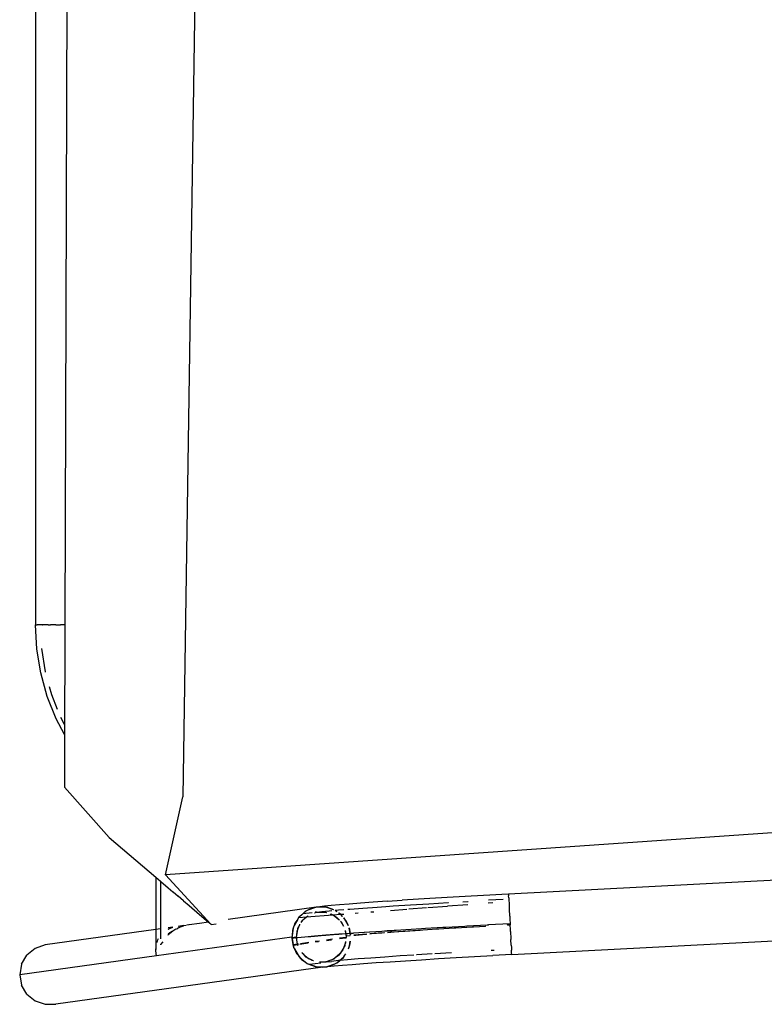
# Model space of a CAD drawing. Header units: millimetres. Extents: x 140304 to 319987, y -10756 to 142544.
# Tile 33 of 203: x 149352 to 149625, y 72738 to 73099. Entities that reach past the tile are written whole.
import ezdxf

# ---------------------------------------------------------------- set-up
doc = ezdxf.new("R2010")
doc.units = ezdxf.units.MM
doc.header["$LTSCALE"] = 10
doc.layers.get('0').update_dxf_attribs({"linetype": 'CONTINUOUS'})
doc.layers.add('furn', color=7, linetype='CONTINUOUS', true_color=0x9c9c9c)

# ---------------------------------------------------------------- blocks, each defined once
blk = doc.blocks.new('cvf')
for p, q in [((176365.4, 63105.67), (176374.06, 62532.98)), ((176428.15, 63040.5), (176428.15, 62596.18)), ((176416.36, 62897.15), (176417.32, 62596.18)), ((176417.48, 62596.18), (176417.32, 62596.18)), ((176417.32, 62596.18), (176417.33, 62593.4)), ((176417.48, 62596.18), (176418.98, 62596.18)), ((176420.59, 62596.18), (176418.98, 62596.18)), ((176420.59, 62596.18), (176422.6, 62596.18)), ((176423.41, 62596.18), (176422.6, 62596.18)), ((176423.41, 62596.18), (176425.57, 62596.18)), ((176425.71, 62596.18), (176425.57, 62596.18)), ((176425.71, 62596.18), (176427.32, 62596.18)), ((176427.32, 62596.18), (176427.48, 62596.18)), ((176428.09, 62596.18), (176427.48, 62596.18)), ((176427.61, 62587.28), (176428.09, 62596.18)), ((176428.15, 62596.18), (176428.09, 62596.18)), ((176417.33, 62593.4), (176417.35, 62588.96)), ((176417.35, 62588.96), (176417.35, 62588.28)), ((176417.35, 62588.28), (176417.37, 62583.23)), ((176424.44, 62578.87), (176425.84, 62587.42)), ((176426.17, 62578.48), (176427.61, 62587.28)), ((176417.37, 62583.23), (176417.38, 62580.19)), ((176417.38, 62580.19), (176417.38, 62577.94)), ((176417.38, 62577.94), (176417.39, 62574.72)), ((176423.79, 62569.9), (176426.17, 62578.48)), ((176424.41, 62578.76), (176424.44, 62578.87)), ((176417.39, 62574.72), (176417.4, 62573.11)), ((176417.4, 62573.11), (176417.4, 62571.73)), ((176417.4, 62571.73), (176417.41, 62568.87)), ((176419.98, 62565.09), (176422.12, 62570.46)), ((176420.5, 62561.62), (176423.79, 62569.9)), ((176422.12, 62570.46), (176422.94, 62573.44)), ((176417.41, 62568.87), (176417.42, 62566.36)), ((176417.42, 62566.36), (176417.42, 62564.92)), ((176417.42, 62564.92), (176417.43, 62562.71)), ((176417.43, 62562.71), (176417.44, 62559.61)), ((176417.44, 62559.61), (176418.79, 62562.17)), ((176417.44, 62559.61), (176417.44, 62558.81)), ((176417.45, 62555.86), (176420.5, 62561.62)), ((176417.44, 62558.81), (176417.45, 62557.42)), ((176417.45, 62557.42), (176417.45, 62555.86)), ((176417.45, 62555.86), (176417.51, 62536.55)), ((175896.67, 62537.82), (176380.42, 62504.32)), ((176417.51, 62536.55), (176401.05, 62518.07)), ((176380.42, 62504.32), (176374.06, 62532.98)), ((176401.05, 62518.07), (176383.99, 62503.52)), ((176153.83, 62502.54), (176254.47, 62497.27)), ((176380.42, 62504.32), (176363.74, 62486.28)), ((176382.1, 62501.91), (176379.41, 62499.62)), ((176382.2, 62501.99), (176382.1, 62501.91)), ((176382.22, 62502.01), (176382.2, 62484.56)), ((176382.22, 62502.01), (176382.2, 62501.99)), ((176383.99, 62503.52), (176382.22, 62502.01)), ((176383.99, 62503.52), (176383.99, 62484.31)), ((176377.62, 62498.09), (176375.76, 62496.5)), ((176377.67, 62498.13), (176377.62, 62498.09)), ((176379.41, 62499.62), (176377.67, 62498.13)), ((176253.3, 62475.11), (175893.86, 62493.94)), ((176254.3, 62494.17), (176254.19, 62491.9)), ((176254.33, 62494.68), (176254.3, 62494.17)), ((176254.39, 62495.88), (176254.33, 62494.68)), ((176254.39, 62495.88), (176254.43, 62496.6)), ((176254.47, 62497.27), (176254.43, 62496.6)), ((176254.47, 62497.27), (176256.96, 62497.13)), ((176256.42, 62495.32), (176261.84, 62495.03)), ((176256.96, 62497.13), (176261.34, 62496.9)), ((176261.91, 62494.11), (176260.22, 62494.24)), ((176261.34, 62496.9), (176268.15, 62496.53)), ((176268.15, 62496.53), (176274.83, 62496.15)), ((176269.37, 62494.61), (176269.24, 62494.62)), ((176271.24, 62494.5), (176269.37, 62494.61)), ((176274.83, 62496.15), (176281.32, 62495.76)), ((176276.66, 62494.19), (176276.5, 62494.2)), ((176283.71, 62493.77), (176276.66, 62494.19)), ((176281.32, 62495.76), (176287.55, 62495.38)), ((176287.55, 62495.38), (176293.48, 62495.01)), ((176299.03, 62494.64), (176293.48, 62495.01)), ((176299.03, 62494.64), (176304.16, 62494.29)), ((176304.16, 62494.29), (176308.83, 62493.95)), ((176308.83, 62493.95), (176312.98, 62493.63)), ((176373.73, 62494.77), (176371.73, 62493.07)), ((176373.73, 62494.77), (176375.76, 62496.5)), ((176254.05, 62489.25), (176254.18, 62491.73)), ((176254.19, 62491.9), (176254.18, 62491.73)), ((176276.82, 62492.95), (176269.46, 62493.52)), ((176284.15, 62492.38), (176276.92, 62492.92)), ((176290.44, 62493.36), (176283.71, 62493.77)), ((176291.12, 62491.83), (176284.54, 62492.35)), ((176296.77, 62492.95), (176290.44, 62493.36)), ((176297.75, 62491.32), (176291.86, 62491.78)), ((176299.46, 62492.77), (176296.77, 62492.95)), ((176302.64, 62492.55), (176299.46, 62492.77)), ((176307.98, 62492.18), (176302.64, 62492.55)), ((176305.05, 62490.75), (176303.97, 62490.83)), ((176312.73, 62491.82), (176307.98, 62492.18)), ((176310.82, 62490.3), (176309.72, 62490.38)), ((176313.51, 62491.76), (176312.73, 62491.82)), ((176312.98, 62493.63), (176316.58, 62493.34)), ((176316.85, 62491.49), (176314.92, 62491.64)), ((176316.14, 62489.88), (176316.76, 62490.32)), ((176316.32, 62489.87), (176316.85, 62490.32)), ((176316.58, 62493.34), (176319.6, 62493.07)), ((176318.05, 62491.38), (176316.85, 62491.49)), ((176317.41, 62490.78), (176317.56, 62490.91)), ((176317.56, 62490.91), (176317.59, 62490.91)), ((176317.59, 62490.91), (176318.01, 62491.21)), ((176317.59, 62490.91), (176317.81, 62491.13)), ((176317.81, 62491.13), (176318.01, 62491.21)), ((176318.01, 62491.21), (176318.14, 62491.3)), ((176318.01, 62491.21), (176318.17, 62491.27)), ((176318.65, 62491.53), (176320.94, 62492.37)), ((176318.77, 62491.49), (176321.19, 62492.39)), ((176320.28, 62491.18), (176319.36, 62491.27)), ((176319.6, 62493.07), (176322, 62492.82)), ((176323, 62490.91), (176320.28, 62491.18)), ((176320.94, 62492.37), (176321.19, 62492.39)), ((176321.19, 62492.39), (176321.36, 62492.45)), ((176321.19, 62492.39), (176321.94, 62492.45)), ((176321.31, 62490.54), (176321.26, 62490.56)), ((176321.65, 62490.7), (176321.31, 62490.54)), ((176321.36, 62490.52), (176321.31, 62490.54)), ((176321.36, 62492.45), (176321.94, 62492.45)), ((176321.97, 62490.7), (176321.36, 62490.52)), ((176321.97, 62490.7), (176321.65, 62490.7)), ((176321.94, 62492.45), (176323.76, 62492.61)), ((176321.94, 62492.45), (176324.61, 62492.45)), ((176322.37, 62490.8), (176321.97, 62490.7)), ((176324.41, 62490.7), (176321.97, 62490.7)), ((176322, 62492.82), (176323.76, 62492.61)), ((176324.41, 62490.7), (176322.37, 62490.8)), ((176324.74, 62490.7), (176323, 62490.91)), ((176323.76, 62492.61), (176324.61, 62492.45)), ((176324.74, 62490.7), (176324.41, 62490.7)), ((176324.61, 62492.45), (176325.13, 62492.45)), ((176324.61, 62492.45), (176325.64, 62492.26)), ((176324.82, 62490.7), (176324.74, 62490.7)), ((176324.82, 62490.7), (176324.88, 62490.68)), ((176324.96, 62490.68), (176324.88, 62490.68)), ((176325.59, 62490.45), (176324.96, 62490.68)), ((176324.96, 62490.68), (176325.41, 62490.62)), ((176325.13, 62492.45), (176357.36, 62487.99)), ((176325.13, 62492.45), (176325.64, 62492.26)), ((176325.66, 62490.39), (176325.59, 62490.45)), ((176325.64, 62492.26), (176326.55, 62492.09)), ((176325.64, 62492.26), (176328.1, 62491.34)), ((176326.55, 62492.09), (176328.1, 62491.34)), ((176326.59, 62490.46), (176329.99, 62489.99)), ((176328.1, 62491.34), (176328.66, 62491.13)), ((176328.1, 62491.34), (176328.83, 62490.99)), ((176328.66, 62491.13), (176328.83, 62490.99)), ((176328.83, 62490.99), (176329.1, 62490.86)), ((176328.83, 62490.99), (176329.99, 62489.99)), ((176329.1, 62490.86), (176331.25, 62488.99)), ((176371.73, 62493.07), (176367.85, 62489.76)), ((176253.99, 62488.11), (176253.9, 62486.39)), ((176254.05, 62489.25), (176253.99, 62488.11)), ((176313.23, 62485.68), (176314.65, 62488.2)), ((176313.23, 62485.68), (176314.08, 62487.52)), ((176314.08, 62487.52), (176314.65, 62488.2)), ((176314.65, 62488.2), (176314.86, 62488.58)), ((176314.65, 62488.2), (176314.94, 62488.55)), ((176316.14, 62489.88), (176314.94, 62489.97)), ((176315.79, 62486.93), (176315.08, 62485.55)), ((176316.07, 62487.24), (176315.11, 62485.54)), ((176315.4, 62489.1), (176316.32, 62489.87)), ((176315.4, 62489.1), (176315.93, 62489.73)), ((176316.07, 62487.24), (176315.79, 62486.93)), ((176315.93, 62489.73), (176316.14, 62489.88)), ((176316.12, 62487.32), (176316.07, 62487.24)), ((176316.13, 62487.29), (176316.07, 62487.24)), ((176316.32, 62489.87), (176316.14, 62489.88)), ((176318.86, 62489.67), (176316.32, 62489.87)), ((176316.75, 62487.96), (176316.54, 62487.78)), ((176316.75, 62487.96), (176316.57, 62487.77)), ((176318.26, 62489.24), (176316.75, 62487.96)), ((176317.59, 62488.85), (176316.75, 62487.96)), ((176318.26, 62489.24), (176317.59, 62488.85)), ((176318.96, 62489.66), (176318.26, 62489.24)), ((176318.67, 62489.6), (176318.26, 62489.24)), ((176318.86, 62489.67), (176318.67, 62489.6)), ((176319.17, 62489.78), (176318.86, 62489.67)), ((176318.96, 62489.66), (176318.86, 62489.67)), ((176319.17, 62489.78), (176318.96, 62489.66)), ((176328.58, 62488.91), (176318.96, 62489.66)), ((176319.71, 62490.1), (176319.17, 62489.78)), ((176319.96, 62490.07), (176319.17, 62489.78)), ((176328.02, 62489.36), (176328.07, 62489.35)), ((176328.58, 62488.91), (176328.07, 62489.35)), ((176328.64, 62488.91), (176328.58, 62488.91)), ((176329.51, 62488.27), (176328.64, 62488.91)), ((176329.87, 62487.8), (176328.64, 62488.91)), ((176331.46, 62488.69), (176328.64, 62488.91)), ((176329.87, 62487.8), (176329.51, 62488.27)), ((176330.57, 62486.88), (176329.87, 62487.8)), ((176330.2, 62487.52), (176329.87, 62487.8)), ((176329.99, 62489.99), (176330.46, 62489.58)), ((176330.57, 62486.88), (176330.2, 62487.52)), ((176330.46, 62489.58), (176331.4, 62488.78)), ((176331.25, 62488.99), (176331.4, 62488.78)), ((176331.4, 62488.78), (176331.46, 62488.69)), ((176331.51, 62488.68), (176331.46, 62488.69)), ((176331.51, 62488.68), (176331.54, 62488.66)), ((176331.54, 62488.66), (176331.82, 62488.15)), ((176331.82, 62488.15), (176332.86, 62486.61)), ((176331.82, 62488.15), (176333.14, 62485.78)), ((176364.07, 62486.54), (176364.6, 62486.99)), ((176364.6, 62486.99), (176364.65, 62486.98)), ((176367.85, 62489.76), (176364.65, 62487.03)), ((176364.65, 62486.98), (176364.65, 62487.03)), ((176364.65, 62486.98), (176367.85, 62486.54)), ((176253.75, 62483.52), (176253.6, 62480.82)), ((176253.75, 62483.52), (176253.78, 62484.26)), ((176253.78, 62484.26), (176253.88, 62485.98)), ((176253.89, 62486.36), (176253.88, 62486.02)), ((176254.91, 62485.96), (176253.88, 62486.02)), ((176253.88, 62486.02), (176253.88, 62485.98)), ((176254.91, 62485.96), (176253.88, 62485.98)), ((176253.9, 62486.39), (176253.89, 62486.36)), ((176253.89, 62486.36), (176253.98, 62486.35)), ((176253.9, 62486.39), (176253.98, 62486.35)), ((176253.98, 62486.35), (176261.85, 62485.97)), ((176254.99, 62485.92), (176254.91, 62485.96)), ((176261.85, 62485.97), (176261.93, 62485.93)), ((176261.93, 62485.93), (176262.27, 62485.91)), ((176262.27, 62485.91), (176269.72, 62485.53)), ((176262.85, 62485.53), (176262.94, 62485.49)), ((176267.32, 62485.25), (176262.94, 62485.49)), ((176267.72, 62485.26), (176267.32, 62485.25)), ((176273.82, 62484.88), (176267.72, 62485.26)), ((176269.72, 62485.53), (176270.55, 62485.45)), ((176270.55, 62485.45), (176277.44, 62485.09)), ((176274.41, 62484.88), (176273.82, 62484.88)), ((176280.07, 62484.5), (176274.41, 62484.88)), ((176277.44, 62485.09), (176278.65, 62484.99)), ((176278.65, 62484.99), (176284.95, 62484.65)), ((176280.84, 62484.49), (176280.07, 62484.5)), ((176285.98, 62484.13), (176280.84, 62484.49)), ((176284.95, 62484.65), (176286.48, 62484.52)), ((176291.48, 62483.77), (176285.98, 62484.13)), ((176286.93, 62484.11), (176285.98, 62484.13)), ((176286.48, 62484.52), (176292.15, 62484.21)), ((176292.59, 62483.74), (176286.93, 62484.11)), ((176296.49, 62483.42), (176291.48, 62483.77)), ((176292.15, 62484.21), (176293.95, 62484.06)), ((176297.76, 62483.38), (176292.59, 62483.74)), ((176293.95, 62484.06), (176299, 62483.74)), ((176293.95, 62484.06), (176299, 62483.78)), ((176298.93, 62483.24), (176296.49, 62483.42)), ((176298.94, 62483.29), (176297.76, 62483.38)), ((176299, 62483.78), (176300.98, 62483.61)), ((176299.09, 62483.73), (176300.98, 62483.61)), ((176302.36, 62483.04), (176300.04, 62483.21)), ((176300.96, 62483.1), (176300.15, 62483.15)), ((176304.83, 62482.79), (176300.96, 62483.1)), ((176300.98, 62483.61), (176305.42, 62483.31)), ((176300.98, 62483.61), (176305.42, 62483.35)), ((176305.42, 62483.35), (176311.36, 62482.95)), ((176305.51, 62483.3), (176307.5, 62483.17)), ((176307.5, 62483.17), (176311.35, 62482.9)), ((176312.49, 62482.86), (176312.86, 62484.87)), ((176312.56, 62482.86), (176312.92, 62484.83)), ((176314.46, 62483.92), (176314.23, 62482.74)), ((176314.49, 62483.9), (176314.28, 62482.74)), ((176331.1, 62486.19), (176331.06, 62486.24)), ((176331.46, 62485.26), (176331.1, 62486.19)), ((176331.46, 62485.26), (176331.28, 62485.58)), ((176331.77, 62484.71), (176331.46, 62485.26)), ((176331.84, 62484.28), (176331.46, 62485.26)), ((176331.84, 62484.28), (176331.77, 62484.71)), ((176332.05, 62483.73), (176331.84, 62484.28)), ((176332.19, 62482.18), (176331.84, 62484.28)), ((176332.19, 62482.18), (176332.05, 62483.73)), ((176332.86, 62486.61), (176333.14, 62485.78)), ((176333.14, 62485.78), (176333.4, 62485.32)), ((176333.14, 62485.78), (176333.49, 62484.77)), ((176333.4, 62485.32), (176333.49, 62484.77)), ((176333.49, 62484.77), (176333.8, 62483.89)), ((176333.49, 62484.77), (176333.93, 62482.14)), ((176333.8, 62483.89), (176333.93, 62482.14)), ((176363.65, 62486.17), (176361.76, 62486.32)), ((176363.74, 62486.28), (176363.65, 62486.17)), ((176363.74, 62486.28), (176364.07, 62486.54)), ((176367.85, 62486.54), (176371.7, 62486.01)), ((176371.7, 62486.01), (176371.73, 62486.01)), ((176371.73, 62486.01), (176371.8, 62486)), ((176371.8, 62486), (176372.51, 62485.9)), ((176372.78, 62485.8), (176373.76, 62485.6)), ((176373.76, 62485.72), (176375.76, 62485.45)), ((176374.89, 62485.3), (176373.76, 62485.6)), ((176373.76, 62485.6), (176374.98, 62485.13)), ((176375.44, 62485.07), (176374.89, 62485.3)), ((176374.98, 62485.13), (176375.76, 62484.82)), ((176375.76, 62484.93), (176375.44, 62485.07)), ((176375.76, 62484.82), (176376.14, 62484.6)), ((176376.32, 62484.54), (176376.14, 62484.6)), ((176376.56, 62484.36), (176377.67, 62483.71)), ((176377.66, 62485.18), (176379.41, 62484.94)), ((176377.94, 62485.06), (176377.66, 62485.12)), ((176377.66, 62485.05), (176378.26, 62484.88)), ((176378.77, 62483.14), (176377.67, 62483.86)), ((176377.67, 62483.71), (176378.3, 62483.19)), ((176379.14, 62484.59), (176377.94, 62485.06)), ((176378.26, 62484.88), (176378.76, 62484.64)), ((176378.3, 62483.19), (176379.41, 62482.29)), ((176378.76, 62484.64), (176379.41, 62484.31)), ((176379.41, 62482.72), (176378.77, 62483.14)), ((176379.41, 62484.48), (176379.14, 62484.59)), ((176382.18, 62483.73), (176382.22, 62483.72)), ((176382.2, 62484.56), (176383.99, 62484.31)), ((176382.2, 62484.56), (176382.2, 62484.19)), ((176382.2, 62484.19), (176382.22, 62483.72)), ((176382.22, 62483.72), (176382.22, 62482.74)), ((176383.99, 62484.31), (176424.53, 62478.7)), ((176383.99, 62484.31), (176383.99, 62483.96)), ((176383.99, 62483.96), (176383.99, 62483.48)), ((176383.99, 62483.48), (176383.99, 62482.53)), ((176253.48, 62478.5), (176253.6, 62480.65)), ((176253.6, 62480.82), (176253.6, 62480.65)), ((176305.35, 62482.81), (176302.36, 62483.04)), ((176305.34, 62482.75), (176304.83, 62482.79)), ((176309.64, 62482.44), (176306.51, 62482.71)), ((176308.04, 62482.51), (176306.64, 62482.63)), ((176310.55, 62482.27), (176308.04, 62482.51)), ((176311.26, 62482.28), (176309.64, 62482.44)), ((176311.25, 62482.18), (176310.55, 62482.27)), ((176311.36, 62482.95), (176312.49, 62482.86)), ((176311.44, 62482.89), (176312.48, 62482.82)), ((176312.38, 62482.28), (176312.48, 62482.82)), ((176312.45, 62482.23), (176312.56, 62482.81)), ((176312.48, 62482.82), (176312.49, 62482.86)), ((176312.48, 62482.82), (176312.56, 62482.81)), ((176312.49, 62482.86), (176312.56, 62482.86)), ((176312.56, 62479.17), (176312.5, 62479.98)), ((176312.56, 62482.81), (176312.56, 62482.86)), ((176312.56, 62482.86), (176314.23, 62482.74)), ((176312.56, 62482.81), (176313.43, 62482.75)), ((176314.08, 62481.97), (176312.58, 62482.15)), ((176312.87, 62478.28), (176312.59, 62479.97)), ((176313.43, 62482.75), (176314.22, 62482.69)), ((176314.14, 62481.28), (176313.85, 62481.32)), ((176314.1, 62481.72), (176314.06, 62481.53)), ((176314.06, 62481.53), (176314.14, 62481.28)), ((176314.12, 62481.52), (176314.06, 62481.53)), ((176314.22, 62482.69), (176314.08, 62481.97)), ((176314.08, 62481.97), (176314.1, 62481.72)), ((176314.27, 62482.69), (176314.1, 62481.72)), ((176314.1, 62481.72), (176314.12, 62481.52)), ((176316.54, 62481.18), (176314.12, 62481.52)), ((176314.12, 62481.52), (176314.14, 62481.28)), ((176314.14, 62481.28), (176314.13, 62481.13)), ((176314.14, 62481.28), (176314.15, 62481.12)), ((176316.51, 62480.95), (176314.14, 62481.28)), ((176314.23, 62482.74), (176314.22, 62482.69)), ((176314.22, 62482.69), (176314.27, 62482.69)), ((176314.23, 62482.74), (176314.28, 62482.74)), ((176314.26, 62479.85), (176314.31, 62479.33)), ((176314.28, 62482.74), (176314.27, 62482.69)), ((176314.27, 62482.69), (176316.74, 62482.5)), ((176314.28, 62482.74), (176316.75, 62482.56)), ((176314.34, 62479.84), (176314.52, 62478.77)), ((176316.75, 62482.56), (176321.55, 62482.19)), ((176316.83, 62482.5), (176318.71, 62482.35)), ((176318.71, 62482.35), (176321.54, 62482.13)), ((176321.29, 62480.53), (176319.07, 62480.83)), ((176321.25, 62480.29), (176319.47, 62480.54)), ((176321.55, 62482.19), (176325.72, 62481.85)), ((176321.63, 62482.12), (176323.28, 62481.99)), ((176323.28, 62481.99), (176325.7, 62481.77)), ((176325.4, 62479.96), (176323.88, 62480.17)), ((176325.36, 62479.72), (176324.21, 62479.88)), ((176325.72, 62481.85), (176329.2, 62481.53)), ((176325.79, 62481.76), (176327.09, 62481.65)), ((176327.09, 62481.65), (176329.28, 62481.43)), ((176330.89, 62479.2), (176327.81, 62479.62)), ((176329.2, 62481.53), (176331.98, 62481.25)), ((176331.89, 62479.06), (176332.28, 62481.08)), ((176331.96, 62481.12), (176332.28, 62481.08)), ((176331.98, 62481.25), (176332.27, 62481.21)), ((176332.3, 62481.53), (176332.19, 62482.18)), ((176332.26, 62481.34), (176332.19, 62482.18)), ((176332.26, 62481.34), (176332.3, 62481.53)), ((176332.27, 62481.21), (176332.26, 62481.34)), ((176332.28, 62481.08), (176332.27, 62481.21)), ((176332.27, 62481.21), (176333.94, 62481.01)), ((176332.3, 62481.53), (176333.99, 62481.29)), ((176334.02, 62481), (176333.5, 62478.15)), ((176333.94, 62481.01), (176333.55, 62478.83)), ((176333.93, 62482.14), (176334.03, 62481.53)), ((176333.93, 62482.14), (176333.99, 62481.29)), ((176333.99, 62481.29), (176333.94, 62481.01)), ((176333.94, 62481.01), (176334.02, 62481)), ((176334.03, 62481.53), (176333.99, 62481.29)), ((176333.99, 62481.29), (176334.02, 62481)), ((176334.03, 62481.53), (176383.75, 62474.65)), ((176379.41, 62482.29), (176379.54, 62482.12)), ((176381.36, 62479.81), (176382.2, 62478.74)), ((176382.18, 62482.74), (176382.22, 62482.74)), ((176382.19, 62481.65), (176382.22, 62481.65)), ((176382.22, 62480.92), (176382.19, 62480.88)), ((176382.22, 62481.65), (176382.2, 62481)), ((176382.2, 62481), (176382.22, 62480.92)), ((176382.22, 62482.74), (176382.22, 62481.65)), ((176383.26, 62480.53), (176382.91, 62480.99)), ((176383.37, 62479.98), (176383.26, 62480.53)), ((176383.47, 62479.47), (176383.37, 62479.98)), ((176383.99, 62482.53), (176383.99, 62481.4)), ((176383.99, 62481.4), (176383.99, 62479.91)), ((176383.99, 62479.91), (176383.99, 62478.32)), ((176253.34, 62475.77), (176253.39, 62476.69)), ((176253.44, 62477.7), (176253.39, 62476.69)), ((176253.48, 62478.5), (176253.44, 62477.7)), ((176259.76, 62476.61), (176260.67, 62476.56)), ((176260.67, 62476.56), (176260.85, 62476.55)), ((176312.87, 62478.28), (176312.56, 62479.17)), ((176313.24, 62477.21), (176312.87, 62478.28)), ((176312.96, 62477.73), (176312.87, 62478.28)), ((176313.24, 62477.21), (176312.96, 62477.73)), ((176314.31, 62479.33), (176314.52, 62478.77)), ((176314.52, 62478.77), (176314.59, 62478.34)), ((176314.52, 62478.77), (176314.9, 62477.79)), ((176314.59, 62478.34), (176314.9, 62477.79)), ((176314.9, 62477.79), (176315.18, 62477.07)), ((176314.9, 62477.79), (176315.32, 62477.06)), ((176315.23, 62476.92), (176315.26, 62476.86)), ((176315.26, 62476.86), (176315.85, 62476.08)), ((176315.32, 62477.06), (176315.85, 62476.08)), ((176315.85, 62476.08), (176316.16, 62475.54)), ((176315.85, 62476.08), (176316.49, 62475.25)), ((176331.08, 62478.93), (176328.07, 62479.35)), ((176330.27, 62475.77), (176330.31, 62475.86)), ((176331.84, 62478.83), (176331.55, 62478.87)), ((176331.89, 62479.06), (176331.59, 62479.1)), ((176331.72, 62478.37), (176331.78, 62478.48)), ((176333.07, 62477.22), (176331.72, 62474.86)), ((176331.78, 62478.48), (176331.84, 62478.83)), ((176331.84, 62478.83), (176331.89, 62479.06)), ((176333.51, 62478.6), (176331.84, 62478.83)), ((176333.55, 62478.83), (176331.89, 62479.06)), ((176333.07, 62477.22), (176332.28, 62475.53)), ((176333.39, 62477.92), (176333.07, 62477.22)), ((176333.36, 62477.73), (176333.07, 62477.22)), ((176333.39, 62477.92), (176333.36, 62477.73)), ((176333.5, 62478.15), (176333.39, 62477.92)), ((176333.42, 62478.09), (176333.39, 62477.92)), ((176333.51, 62478.6), (176333.43, 62478.16)), ((176333.55, 62478.83), (176333.51, 62478.6)), ((176382.2, 62478.74), (176382.23, 62478.64)), ((176383.75, 62474.65), (176383.95, 62476.49)), ((176383.99, 62476.9), (176383.86, 62477.57)), ((176383.95, 62476.49), (176383.99, 62476.9)), ((176383.99, 62478.32), (176383.99, 62476.9)), ((176424.53, 62478.7), (176428.24, 62477.36)), ((176428.24, 62477.36), (176431.26, 62474.86)), ((176253.3, 62475.11), (176253.34, 62475.77)), ((176253.3, 62475.11), (176260.18, 62474.74)), ((176266.99, 62474.36), (176260.18, 62474.74)), ((176273.67, 62473.98), (176266.99, 62474.36)), ((176280.16, 62473.6), (176273.67, 62473.98)), ((176275.45, 62475.73), (176281.48, 62475.37)), ((176286.39, 62473.22), (176280.16, 62473.6)), ((176282.47, 62475.31), (176288.15, 62474.96)), ((176292.32, 62472.85), (176286.39, 62473.22)), ((176288.15, 62474.96), (176288.3, 62474.95)), ((176289.21, 62474.89), (176294.25, 62474.57)), ((176297.87, 62472.48), (176292.32, 62472.85)), ((176294.25, 62474.57), (176299.9, 62474.19)), ((176303, 62472.13), (176297.87, 62472.48)), ((176299.9, 62474.19), (176305.05, 62473.82)), ((176305.05, 62473.82), (176309.63, 62473.48)), ((176309.63, 62473.48), (176313.59, 62473.16)), ((176313.59, 62473.16), (176316.44, 62472.91)), ((176314.54, 62474.9), (176314.22, 62475.38)), ((176314.54, 62474.9), (176314.25, 62475.42)), ((176314.82, 62474.4), (176314.54, 62474.9)), ((176314.96, 62474.28), (176314.54, 62474.9)), ((176314.96, 62474.28), (176314.82, 62474.4)), ((176315.11, 62474.06), (176314.96, 62474.28)), ((176316.56, 62472.89), (176314.96, 62474.28)), ((176316.44, 62472.91), (176315.11, 62474.06)), ((176316.16, 62475.54), (176316.49, 62475.25)), ((176317.26, 62472.19), (176316.44, 62472.91)), ((176316.44, 62472.91), (176316.56, 62472.89)), ((176316.49, 62475.25), (176316.85, 62474.78)), ((176316.49, 62475.25), (176318.08, 62473.88)), ((176316.56, 62472.89), (176316.9, 62472.87)), ((176317.53, 62472.06), (176316.56, 62472.89)), ((176316.85, 62474.78), (176318.08, 62473.88)), ((176316.9, 62472.87), (176319.51, 62472.6)), ((176318.08, 62473.88), (176318.57, 62473.46)), ((176318.08, 62473.88), (176318.76, 62473.39)), ((176318.57, 62473.46), (176318.76, 62473.39)), ((176318.76, 62473.39), (176318.95, 62473.24)), ((176318.76, 62473.39), (176321.4, 62472.38)), ((176318.95, 62473.24), (176321.4, 62472.38)), ((176321.4, 62472.38), (176319.51, 62472.6)), ((176321.4, 62472.38), (176321.48, 62472.37)), ((176321.48, 62472.37), (176321.54, 62472.35)), ((176321.57, 62472.35), (176321.54, 62472.35)), ((176321.57, 62472.35), (176321.95, 62472.35)), ((176321.95, 62472.35), (176323.85, 62472.35)), ((176321.95, 62472.35), (176323.74, 62472.26)), ((176326.01, 62472.83), (176327.19, 62473.27)), ((176326.02, 62472.75), (176326.52, 62472.88)), ((176326.52, 62472.88), (176327.19, 62473.27)), ((176327.19, 62473.27), (176328.1, 62473.81)), ((176327.19, 62473.27), (176327.69, 62473.46)), ((176327.69, 62473.46), (176328.1, 62473.81)), ((176328.1, 62473.81), (176329.61, 62475.1)), ((176328.1, 62473.81), (176328.77, 62474.2)), ((176329.01, 62472.32), (176328.35, 62471.84)), ((176329.01, 62472.32), (176328.55, 62471.92)), ((176328.77, 62474.2), (176329.61, 62475.1)), ((176331.03, 62474.04), (176329.01, 62472.32)), ((176330.43, 62473.32), (176329.01, 62472.32)), ((176329.61, 62475.1), (176330.27, 62475.77)), ((176329.61, 62475.1), (176330.13, 62475.54)), ((176330.13, 62475.54), (176330.27, 62475.77)), ((176331.03, 62474.04), (176330.43, 62473.32)), ((176331.72, 62474.86), (176331.03, 62474.04)), ((176331.45, 62474.4), (176331.03, 62474.04)), ((176331.72, 62474.86), (176331.45, 62474.4)), ((176332.28, 62475.53), (176331.72, 62474.86)), ((176383.75, 62474.65), (176433.91, 62467.71)), ((176433.23, 62471.51), (176431.26, 62474.86)), ((176307.67, 62471.79), (176303, 62472.13)), ((176311.82, 62471.47), (176307.67, 62471.79)), ((176315.42, 62471.18), (176311.82, 62471.47)), ((176318.43, 62470.9), (176315.42, 62471.18)), ((176317.53, 62472.06), (176317.26, 62472.19)), ((176317.7, 62471.92), (176317.53, 62472.06)), ((176318.26, 62471.71), (176317.53, 62472.06)), ((176318.26, 62471.71), (176317.7, 62471.92)), ((176319.81, 62470.96), (176318.26, 62471.71)), ((176320.72, 62470.79), (176318.26, 62471.71)), ((176320.84, 62470.66), (176318.43, 62470.9)), ((176320.72, 62470.79), (176319.81, 62470.96)), ((176321.75, 62470.6), (176320.72, 62470.79)), ((176321.19, 62470.62), (176320.72, 62470.79)), ((176321.19, 62470.62), (176320.84, 62470.66)), ((176321.23, 62470.6), (176321.19, 62470.62)), ((176321.32, 62470.6), (176321.23, 62470.6)), ((176322.6, 62470.45), (176321.32, 62470.6)), ((176321.75, 62470.6), (176321.32, 62470.6)), ((176322.6, 62470.45), (176321.75, 62470.6)), ((176324.42, 62470.6), (176321.75, 62470.6)), ((176324.42, 62470.6), (176322.6, 62470.45)), ((176322.6, 62470.45), (176420.59, 62456.86)), ((176327.49, 62471.53), (176323.42, 62472.09)), ((176325.17, 62470.67), (176324.42, 62470.6)), ((176325, 62470.6), (176324.42, 62470.6)), ((176325.17, 62470.67), (176325, 62470.6)), ((176327.49, 62471.53), (176325.17, 62470.67)), ((176325.42, 62470.69), (176325.17, 62470.67)), ((176328.1, 62471.67), (176325.42, 62470.69)), ((176328.35, 62471.84), (176327.49, 62471.53)), ((176328.35, 62471.84), (176328.1, 62471.67)), ((176328.55, 62471.92), (176328.35, 62471.84)), ((176433.23, 62471.51), (176433.91, 62467.71)), ((176433.91, 62467.71), (176433.23, 62463.92)), ((176431.26, 62460.59), (176433.23, 62463.92)), ((176428.24, 62458.13), (176424.53, 62456.83)), ((176431.26, 62460.59), (176428.24, 62458.13)), ((176424.53, 62456.83), (176420.59, 62456.86))]:
    blk.add_line(p, q)

msp = doc.modelspace()

# ---------------------------------------------------------------- block references
at = {"layer": 'furn', "ltscale": 0.25, "xscale": -1}
msp.add_blockref('cvf', (325785.78, 10280.72), dxfattribs=at)

doc.saveas('drawing.dxf')
